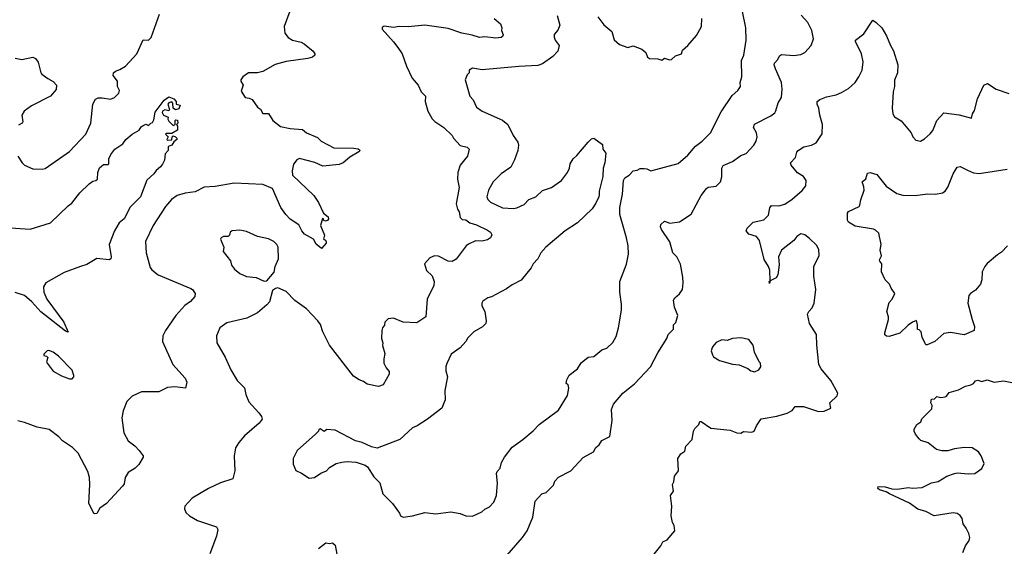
# Model space of a CAD drawing. Extents: x 1954683 to 2060285, y 904798 to 1016299.
# Tile 146 of 256: x 2020339 to 2027570, y 934671 to 938535. Entities that reach past the tile are written whole.
import ezdxf

# ---------------------------------------------------------------- set-up
doc = ezdxf.new("R2010")
doc.units = 0

msp = doc.modelspace()

# ---------------------------------------------------------------- linework, layer by layer
at = {"layer": '0CON10XD'}
for points in [[(2022339.2, 938645), (2022280, 938485), (2022285.6, 938435.6), (2022310, 938405), (2022343.3, 938385), (2022405, 938370.6), (2022428.9, 938358.9), (2022494.2, 938305), (2022506.2, 938285), (2022506, 938274), (2022489.5, 938260.5), (2022455, 938250), (2022295, 938227.8), (2022215, 938206.9), (2022125, 938153.8), (2022085, 938146.2), (2022020, 938145), (2021977.5, 938115), (2021962.5, 938095), (2021962.5, 938085), (2021980, 938055), (2021965, 938010), (2021993.6, 937963.6), (2022025, 937960), (2022045, 937950), (2022085, 937893.3), (2022107.7, 937877.7), (2022125, 937847.5), (2022165, 937846), (2022197.5, 937795), (2022255, 937750.6), (2022325, 937735.6), (2022415, 937729.2), (2022445, 937704.2), (2022525, 937671.2), (2022553.3, 937645), (2022645, 937595.8), (2022793.6, 937593.6), (2022825, 937587.5), (2022835, 937580), (2022837, 937573), (2022830, 937565), (2022764.2, 937525.8), (2022715.7, 937484.3), (2022685, 937472.5), (2022565, 937460), (2022506.4, 937486.4), (2022395, 937517.5), (2022375, 937506.2), (2022348.6, 937475), (2022340, 937425), (2022342.9, 937395), (2022498.8, 937245), (2022533.2, 937193.2), (2022570, 937115), (2022605, 937087.5), (2022607.5, 937075), (2022598.3, 937061.7), (2022585, 937057.5), (2022571.7, 937061.7), (2022570, 937075), (2022563.6, 937076.4), (2022547.5, 937025), (2022576.7, 936955), (2022570, 936925), (2022585, 936917.5), (2022590, 936905), (2022590, 936895), (2022555, 936857.5), (2022517, 936887), (2022495.6, 936925.6), (2022431.3, 936961.3), (2022410.8, 936985), (2022389.6, 937029.6), (2022325, 937071.4), (2022293.5, 937105), (2022256.8, 937156.8), (2022195, 937296), (2022125, 937325.5), (2021915, 937335.6), (2021775, 937310), (2021694.5, 937305.5), (2021626.8, 937273.2), (2021555, 937262.5), (2021495, 937244.3), (2021454.2, 937215), (2021409.2, 937165), (2021318.6, 937025), (2021263.2, 936906.8), (2021267.1, 936825), (2021297.9, 936717.9), (2021309.1, 936699.1), (2021355, 936662.5), (2021595, 936562.5), (2021608, 936555), (2021626.7, 936525), (2021624.2, 936505), (2021593.4, 936466.6), (2021552, 936438), (2021485.5, 936364.5), (2021408.8, 936255), (2021390, 936215), (2021386.7, 936175), (2021464.2, 936005), (2021555, 935903.8), (2021567.1, 935875), (2021557.5, 935832.5), (2021479.1, 935840.9), (2021425, 935835.6), (2021360, 935805), (2021234.2, 935805.8), (2021165, 935773.8), (2021125, 935733.8), (2021098, 935665), (2021088, 935615), (2021103, 935503), (2021136.2, 935445), (2021185, 935408.8), (2021216.7, 935375), (2021246.2, 935335), (2021246.7, 935325), (2021215, 935272.5), (2021187.5, 935245), (2021136.4, 935213.6), (2021113.3, 935175), (2021105, 935130), (2021095, 935112.5), (2020975.9, 934984.1), (2020928.3, 934951.7), (2020905, 934912.5), (2020885, 934910), (2020846.7, 934985), (2020853.8, 935125), (2020852, 935175), (2020839.7, 935219.7), (2020769.2, 935355), (2020726.2, 935395), (2020653.8, 935445), (2020625.5, 935475.5), (2020555, 935528.6), (2020466.4, 935546.4), (2020375, 935580), (2020325, 935590.8)], [(2023155, 934884), (2023225, 934894), (2023315, 934919.4), (2023395, 934909.4), (2023505, 934923.1), (2023575, 934910.8), (2023615.8, 934895.8), (2023665, 934892.5), (2023733.3, 934925), (2023755, 934943.8), (2023789.1, 934960.9), (2023822, 934995), (2023840.6, 935045), (2023848.6, 935135), (2023840, 935205), (2023845, 935220), (2023868, 935245), (2023878, 935285), (2023898.8, 935325), (2023955, 935398.8), (2024035, 935453.8), (2024111.2, 935518.8), (2024153.3, 935565), (2024295, 935670), (2024362.7, 935777.3), (2024372.3, 935832.3), (2024367.5, 935855), (2024353.3, 935865), (2024357.9, 935892.1), (2024373.6, 935926.4), (2024435, 935972.5), (2024462.2, 936017.8), (2024515, 936059.2), (2024555, 936063.3), (2024615, 936113.3), (2024650, 936125), (2024695, 936167.5), (2024718.7, 936211.3), (2024735.8, 936275), (2024758, 936405), (2024758.3, 936448.3), (2024745.9, 936535.9), (2024746, 936615), (2024795, 936742.5), (2024810, 936815), (2024806.9, 936875), (2024795.6, 936935), (2024746, 937105), (2024746.1, 937156.1), (2024766.2, 937255), (2024773.3, 937355), (2024782.5, 937375), (2024815, 937393.3), (2024845, 937426.7), (2024875, 937430), (2024895, 937443.8), (2024925, 937444), (2024945, 937441.2), (2024973.6, 937426.4), (2025175, 937480), (2025245, 937541.2), (2025302, 937608), (2025352, 937645), (2025412.5, 937705), (2025490.2, 937859.8), (2025570.9, 937979.1), (2025614, 938015), (2025632.5, 938045), (2025630, 938075), (2025642.5, 938115), (2025640.6, 938235), (2025657.5, 938275), (2025674, 938384), (2025672.5, 938475), (2025648, 938595)], [(2020326.2, 937535), (2020356.7, 937485), (2020375, 937466.7), (2020435, 937441.2), (2020505, 937438.8), (2020525, 937443.8), (2020705, 937568), (2020825.6, 937694.4), (2020860.6, 937775), (2020875.8, 937914.2), (2020895, 937952.5), (2020915, 937961.2), (2020945, 937962), (2021005, 937950.8), (2021035, 937964.2), (2021067.5, 937995), (2021072, 938015), (2021056, 938045), (2021057.5, 938085), (2021025.6, 938125), (2021028.6, 938145), (2021042.1, 938157.9), (2021075, 938168.8), (2021116.2, 938195), (2021198, 938285), (2021245, 938386.7), (2021285, 938385.8), (2021305, 938404.2), (2021364.5, 938575.5)], [(2023824.1, 938544.1), (2023871.2, 938505), (2023880, 938475), (2023876.7, 938455), (2023888.8, 938425), (2023885, 938412.5), (2023875, 938404.2), (2023835, 938400.5), (2023755, 938408.2), (2023715, 938405.6), (2023662.8, 938422.8), (2023586.4, 938436.4), (2023485, 938471.1), (2023315, 938494.3), (2023191.7, 938481.7), (2023125, 938486), (2023085, 938478.8), (2023015, 938486.7), (2023001.7, 938478.3), (2023000, 938465), (2023083.9, 938373.9), (2023115, 938331.2), (2023148.8, 938285), (2023180, 938195), (2023221.2, 938105), (2023266, 938055), (2023288, 938005), (2023318.8, 937975), (2023317.5, 937935), (2023337.1, 937865), (2023368.3, 937808.3), (2023387.7, 937787.7), (2023454, 937745), (2023515.4, 937685.4), (2023525.8, 937665), (2023575, 937611.2), (2023625, 937600), (2023638.8, 937585), (2023626.7, 937535), (2023573, 937467), (2023557.5, 937415), (2023554.2, 937365), (2023565.8, 937305), (2023543.8, 937185), (2023553.3, 937145), (2023566.2, 937125), (2023573.9, 937083.9), (2023588.3, 937068.3), (2023615.8, 937065.8), (2023645.5, 937045.5), (2023695, 937030.6), (2023775, 936990), (2023796, 936975), (2023805.9, 936955.9), (2023796.2, 936935), (2023775, 936920), (2023735, 936910.8), (2023687.2, 936912.8), (2023635, 936888.5), (2023618.6, 936875), (2023545, 936778.8), (2023515, 936761.2), (2023485, 936764), (2023415, 936801.2), (2023385, 936802), (2023352.1, 936787.9), (2023312.5, 936745), (2023326.2, 936695), (2023368.8, 936655), (2023383.9, 936613.9), (2023381.2, 936585), (2023331.2, 936485), (2023322.5, 936355), (2023255, 936312), (2023155, 936316.2), (2023084.1, 936345.9), (2023045, 936340), (2023020, 936315), (2023017, 936293), (2023002.5, 936275), (2022997.5, 936255), (2022997, 936197), (2023006.4, 936163.6), (2023003.3, 936145), (2023021.2, 936085), (2023012.7, 936047.3), (2023014, 936015), (2023030.3, 935980.3), (2023051.2, 935955), (2023053.3, 935935), (2023007.5, 935855), (2022975, 935843.3), (2022892, 935862), (2022865, 935880), (2022831.7, 935891.7), (2022790.7, 935920.7), (2022615, 936146), (2022564, 936244), (2022548, 936298), (2022528.9, 936325), (2022445, 936413.3), (2022358.8, 936475), (2022295, 936540), (2022235, 936567.5), (2022216.7, 936563.3), (2022195, 936547.5), (2022173.8, 936465), (2022155, 936442.5), (2022085.4, 936384.6), (2022006.7, 936345), (2021859.1, 936310.9), (2021808.8, 936275), (2021783.9, 936216.1), (2021786, 936165), (2021847.8, 936057.8), (2021888.6, 935965), (2021936.8, 935886.8), (2021989.2, 935835), (2021999.2, 935785), (2022021.7, 935731.7), (2022095, 935650), (2022115, 935622.5), (2022118.8, 935605), (2022098.8, 935575), (2021988.8, 935481.2), (2021947.7, 935432.3), (2021925, 935392.5), (2021914.1, 935334.1), (2021918, 935225), (2021904, 935166), (2021812.7, 935137.3), (2021725.6, 935094.4), (2021606.7, 935025), (2021552, 934965), (2021550, 934945), (2021558.3, 934918.3), (2021585, 934893.8), (2021645, 934861.2), (2021785, 934813.3), (2021794, 934795), (2021784.2, 934745.8)], [(2024286.9, 938566.9), (2024305.6, 938495), (2024291.9, 938458.1), (2024264.1, 938425.9), (2024263.6, 938406.4), (2024271.2, 938385), (2024302, 938345), (2024292, 938305), (2024255.5, 938264.5), (2024178.7, 938211.3), (2024145, 938198.6), (2024005, 938192.5), (2023735, 938168), (2023665, 938180), (2023640, 938165), (2023640, 938145), (2023625, 938130), (2023610, 938095), (2023643.8, 937975), (2023668.3, 937948.3), (2023693.4, 937893.4), (2023734.5, 937864.5), (2023885, 937797.8), (2023923.3, 937765), (2023962.5, 937685), (2023996.8, 937636.8), (2024002.5, 937615), (2023998.6, 937575), (2023973.3, 937506.7), (2023946.9, 937453.1), (2023875, 937404.4), (2023815.4, 937344.6), (2023780.9, 937285), (2023770, 937235), (2023777.5, 937215), (2023796.2, 937196.2), (2023885, 937154.4), (2023965, 937150), (2023990, 937155), (2024045, 937178.1), (2024078.6, 937215), (2024128.8, 937235), (2024179.1, 937280.9), (2024245, 937304.2), (2024318.8, 937355), (2024362, 937415), (2024376.2, 937445), (2024382.3, 937477.7), (2024403.3, 937515), (2024431.7, 937538.3), (2024514.1, 937635.9), (2024539.5, 937660.5), (2024555, 937666.7), (2024618.3, 937618.3), (2024622.5, 937585), (2024643.3, 937555), (2024636.7, 937485), (2024624, 937445), (2024621.2, 937385), (2024594.1, 937275.9), (2024593.6, 937253.6), (2024592.5, 937235), (2024571.2, 937188.8), (2024543.2, 937146.8), (2024435.5, 937044.5), (2024343.9, 936986.1), (2024203.7, 936866.3), (2024167.5, 936825), (2024145, 936781.2), (2024110, 936745), (2024095.7, 936715), (2024021.2, 936625), (2023955, 936588.8), (2023915, 936559.2), (2023805, 936501.2), (2023776.4, 936493.6), (2023740.7, 936469.3), (2023732.5, 936455), (2023732.5, 936435), (2023754.1, 936394.1), (2023765.8, 936325), (2023762, 936305), (2023738.5, 936281.5), (2023675.4, 936244.6), (2023629.7, 936200.3), (2023616.3, 936173.7), (2023573.2, 936126.8), (2023508.1, 936081.9), (2023475, 936013.3), (2023469.7, 935989.7), (2023469.2, 935959.2), (2023480.8, 935915), (2023460.6, 935815), (2023463.1, 935745), (2023438.6, 935685), (2023335, 935604.2), (2023258.8, 935555), (2023225, 935540), (2023130, 935455), (2022965, 935391.4), (2022921.7, 935401.7), (2022855, 935433.8), (2022805, 935446.2), (2022655, 935523.3), (2022595, 935527.5), (2022575, 935512.5), (2022545, 935532.5), (2022535, 935527.5), (2022532.5, 935515), (2022512.5, 935495), (2022376.4, 935373.6), (2022347.5, 935315), (2022347.5, 935275), (2022367, 935227), (2022408.3, 935208.3), (2022465, 935170), (2022505, 935176.7), (2022551.4, 935208.6), (2022593.3, 935225), (2022615, 935250), (2022662.3, 935277.7), (2022705, 935288.8), (2022745, 935293.3), (2022809.5, 935289.5), (2022875, 935266.7), (2022893.9, 935253.9), (2022940.9, 935180.9), (2022985, 935136.7), (2023005.8, 935055), (2023076, 934985), (2023128.8, 934915), (2023136.2, 934895), (2023155, 934884)], [(2023902.4, 934587.6), (2024031.4, 934735), (2024065.7, 934784.3), (2024108.8, 934885), (2024125, 935003.3), (2024173.3, 935055), (2024205, 935066.2), (2024245.7, 935104.3), (2024259.3, 935120.7), (2024270.2, 935149.8), (2024295, 935178.9), (2024385.6, 935224.4), (2024478.3, 935321.7), (2024552.5, 935365), (2024570, 935395), (2024595, 935416.7), (2024615, 935446.7), (2024672.5, 935477.5), (2024691.2, 935595), (2024686.2, 935675), (2024700, 935715), (2024768.8, 935795), (2024855, 935863.8), (2024971.1, 935988.9), (2025025, 936090), (2025091.2, 936195), (2025101.2, 936225), (2025140, 936265), (2025140, 936295), (2025157, 936313), (2025172.5, 936365), (2025148.8, 936425), (2025141.7, 936478.3), (2025150, 936495), (2025185, 936523.3), (2025206.2, 936555), (2025212, 936605), (2025209.2, 936645), (2025191.7, 936741.7), (2025164.2, 936795), (2025135.5, 936825.5), (2025113.1, 936905), (2025053.1, 936995), (2025044.4, 937015), (2025047.6, 937032.4), (2025075, 937057.5), (2025115, 937042.5), (2025185, 937051.2), (2025271.2, 937108.8), (2025342.9, 937245), (2025382.4, 937297.6), (2025395, 937305.7), (2025455, 937314.4), (2025486, 937345), (2025496.8, 937383.2), (2025496.9, 937445), (2025505.6, 937464.4), (2025575, 937494.2), (2025635, 937538), (2025675, 937554), (2025731.4, 937615), (2025748, 937645), (2025755.8, 937675), (2025749.2, 937705), (2025729.2, 937745), (2025735, 937768.8), (2025855, 937828.6), (2025885, 937852), (2025892.4, 937867.6), (2025909.4, 937925), (2025933.1, 937965), (2025940, 938025), (2025932.9, 938075), (2025888.9, 938175), (2025879.2, 938205), (2025882, 938215), (2025906.9, 938243.1), (2025920.2, 938269.8), (2025935, 938280.5), (2026025, 938273.1), (2026075, 938280.6), (2026105.5, 938294.5), (2026151.2, 938345), (2026170, 938395), (2026156.4, 938456.4), (2026127.3, 938515), (2026078.3, 938568.3)], [(2024585.9, 938555.9), (2024628.3, 938498.3), (2024687.3, 938447.3), (2024705, 938387.5), (2024745, 938352.5), (2024805, 938330), (2024845, 938342.5), (2024907.7, 938317.7), (2024937.5, 938295), (2024949.3, 938259.3), (2024965, 938250), (2025025, 938248.8), (2025055, 938237.5)], [(2024989.3, 934600.7), (2025047.5, 934675), (2025062.5, 934705), (2025095, 934717.5), (2025150, 934785), (2025146.7, 934825), (2025133.8, 934845), (2025122.5, 934895), (2025128.8, 934965), (2025117.5, 935045), (2025141.2, 935075), (2025133.3, 935125), (2025143.8, 935145), (2025148.8, 935185), (2025177.5, 935225), (2025172.5, 935315), (2025195, 935350), (2025225, 935370), (2025232.5, 935405), (2025277.5, 935455), (2025287.5, 935515), (2025297.5, 935535), (2025327.5, 935565), (2025335, 935587.5), (2025345, 935587.5), (2025415, 935537.5), (2025557.5, 935522.5), (2025606.4, 935503.6), (2025635, 935502.5), (2025655, 935512.5), (2025715, 935507.5), (2025733, 935517), (2025750, 935555), (2025784.3, 935605.7), (2025900, 935625), (2025975, 935647.5), (2026012.3, 935667.7), (2026035, 935696.7), (2026095, 935696.2), (2026205, 935660), (2026246.4, 935663.6), (2026297.5, 935685), (2026290, 935725), (2026343.3, 935775), (2026346.7, 935795), (2026297.3, 935887.3), (2026224.4, 935974.4), (2026209.2, 936005), (2026192.3, 936147.7), (2026191.2, 936225), (2026138.6, 936305), (2026124, 936375), (2026134, 936395), (2026159.7, 936420.3), (2026174.3, 936455.7), (2026186.7, 936555), (2026172.5, 936652.5), (2026172, 936725), (2026211.2, 936805), (2026208.8, 936848.8), (2026191.2, 936881.2), (2026138.8, 936928.8), (2026105, 936955.6), (2026075, 936964), (2026046.8, 936943.2), (2026024.6, 936915.4), (2025934.3, 936845), (2025911.4, 936795), (2025915.8, 936735.8), (2025907.4, 936662.6), (2025895, 936640), (2025850, 936620), (2025845, 936600), (2025842.5, 936615), (2025850, 936620), (2025847.9, 936697.9), (2025839.2, 936725), (2025806.2, 936775), (2025773.3, 936915), (2025750, 936945), (2025695, 936962.5), (2025674, 936985), (2025681.2, 937005), (2025725, 937048.8), (2025805, 937066), (2025838, 937102), (2025848, 937155), (2025859.3, 937170.7), (2025915, 937169.2), (2025958.9, 937181.1), (2026012, 937218), (2026085, 937282.5), (2026113.8, 937315), (2026116.2, 937355), (2026095, 937384), (2026050.6, 937410.6), (2026005, 937466.7), (2026000.8, 937485), (2026037, 937523), (2026047, 937563), (2026056.2, 937575), (2026098.3, 937601.7), (2026155, 937614.4), (2026188, 937632), (2026231.7, 937698.3), (2026235.6, 937765), (2026214.5, 937835), (2026208.6, 937885), (2026195.8, 937915), (2026196, 937935), (2026215, 937950), (2026265, 937970), (2026335, 937984.4), (2026375, 938000), (2026425, 938030.8), (2026474.2, 938075), (2026502.9, 938115), (2026526.9, 938165), (2026534.5, 938225.5), (2026521.9, 938285), (2026476.7, 938375), (2026477.5, 938385), (2026539.5, 938430.5), (2026605, 938532.5), (2026630, 938515)], [(2025055, 938237.5), (2025075, 938252.5), (2025110.7, 938240.7), (2025125, 938243.3), (2025155, 938268.8), (2025200, 938285), (2025207.5, 938312.5), (2025246.7, 938345), (2025310.5, 938419.5), (2025346, 938485), (2025350, 938545)], [(2026630, 938515), (2026672, 938475), (2026705.9, 938415.9), (2026734, 938345), (2026757.6, 938307.6), (2026788, 938205), (2026785.6, 938145), (2026765, 938092.5), (2026763.5, 938045), (2026754.4, 938005), (2026745.7, 937885), (2026751.2, 937845), (2026765, 937823.3), (2026813, 937793), (2026887.5, 937705), (2026897.5, 937675), (2026921.7, 937651.7), (2026955.9, 937644.1), (2026985, 937660), (2027025, 937696.7), (2027045, 937722.5), (2027074, 937795), (2027125, 937851.2), (2027237.7, 937837.7), (2027328.3, 937811.7), (2027336.4, 937843.6), (2027351.2, 937868.8), (2027374.5, 937955.5), (2027420, 938055), (2027447, 938067), (2027511.2, 938025), (2027603.2, 937993.2)], [(2020305, 938252.9), (2020355, 938242), (2020435, 938260.8), (2020455, 938250), (2020475, 938222.5), (2020493.6, 938146.4), (2020501.2, 938135), (2020545, 938102.5), (2020585, 938081.9), (2020609.1, 938055), (2020605.9, 938024.1), (2020565, 937974.3), (2020425, 937902.9), (2020372, 937865), (2020355.6, 937835), (2020362, 937785), (2020356.7, 937775), (2020328.8, 937761.2)], [(2020235, 937010.8), (2020415, 936997.1), (2020566.2, 937045), (2020695, 937170), (2020722.1, 937187.9), (2020780, 937265), (2020849.1, 937330.9), (2020875, 937350), (2020897.5, 937355), (2020910, 937365), (2020913.8, 937413.8), (2020925, 937448.8), (2020955, 937473.3), (2020985, 937472.5), (2020992.5, 937477.5), (2020993.3, 937515), (2021007.5, 937545), (2021038, 937585), (2021096.8, 937623.2), (2021119.2, 937655), (2021165, 937696), (2021216.4, 937723.6), (2021230.7, 937749.3), (2021245, 937760), (2021265, 937767.5), (2021285, 937760), (2021303, 937777), (2021315, 937780), (2021325, 937800), (2021334.1, 937855.9), (2021400, 937945), (2021435, 937968), (2021470, 937955), (2021487.5, 937935), (2021487.5, 937915), (2021518.3, 937908.3), (2021507.8, 937882.2), (2021482.7, 937872.7), (2021466, 937885), (2021463, 937923), (2021455, 937932.5), (2021435, 937926.2), (2021426.7, 937915), (2021440, 937875), (2021435, 937867.5), (2021405, 937872.9), (2021388.8, 937865), (2021384.2, 937855), (2021394.3, 937834.3), (2021429.3, 937819.3), (2021427.5, 937805), (2021435, 937790), (2021465, 937760), (2021480, 937765), (2021480, 937795), (2021485, 937800), (2021498.3, 937798.3), (2021500, 937775), (2021490, 937765), (2021497.5, 937755), (2021497.5, 937725), (2021455, 937700), (2021415, 937700), (2021410, 937695), (2021430, 937675), (2021420, 937655), (2021425, 937650), (2021456.7, 937653.3), (2021457.5, 937675), (2021465, 937682.5), (2021482.5, 937675), (2021492.5, 937665), (2021492.5, 937655), (2021471.2, 937638.8), (2021455, 937613.3), (2021430, 937605), (2021430, 937575), (2021408.3, 937551.7), (2021402.5, 937505), (2021386.7, 937475), (2021373.3, 937455), (2021340.9, 937429.1), (2021325, 937403.8), (2021272.2, 937357.8), (2021225, 937234.3), (2021150.9, 937159.1), (2021105.6, 937075), (2021069.2, 937045), (2021034.2, 936985), (2020996.2, 936885), (2021011.2, 936795), (2021008.8, 936781.2), (2020995, 936774), (2020905, 936782), (2020831.3, 936738.7), (2020785, 936724.4), (2020665, 936680.5), (2020531.4, 936605), (2020513.6, 936575), (2020516.2, 936535), (2020537.5, 936485), (2020662.9, 936315), (2020695, 936242.5), (2020675, 936248.8), (2020495, 936391.2), (2020429.1, 936465), (2020375, 936511.9), (2020305, 936533.6)], [(2027593.3, 936876.7), (2027549.8, 936830.2), (2027520.3, 936809.7), (2027445, 936746.9), (2027428.2, 936725), (2027408.9, 936685), (2027405, 936627.5), (2027395.5, 936594.5), (2027359.5, 936550.5), (2027322.7, 936527.3), (2027309.5, 936510.5), (2027302, 936455), (2027333.3, 936335), (2027352.5, 936285), (2027350, 936255), (2027275, 936223.3), (2027175, 936240), (2027125, 936232.5), (2027060, 936175), (2027005, 936150), (2026995, 936150), (2026988.3, 936158.3), (2026967.5, 936205), (2026960, 936245), (2026945, 936260), (2026932.5, 936262.5), (2026933.3, 936295), (2026925, 936327.5), (2026895, 936316), (2026865, 936293.8), (2026802.5, 936235), (2026725, 936210), (2026705, 936213.3), (2026693.9, 936223.9), (2026691.7, 936238.3), (2026720, 936335), (2026720, 936355), (2026707.5, 936395), (2026725, 936460), (2026747.5, 936485), (2026767.5, 936525), (2026740, 936565), (2026727.5, 936595), (2026696.4, 936626.4), (2026667.5, 936685), (2026670, 936745), (2026655, 936762.5), (2026654.3, 936774.3), (2026667.7, 936802.3), (2026657.5, 936845), (2026666, 936885), (2026647.8, 936967.8), (2026625, 936991.4), (2026608.9, 936998.9), (2026475, 937020.8), (2026425, 937050), (2026419.2, 937065), (2026417.8, 937115), (2026425, 937128.6), (2026503.3, 937165), (2026510, 937175), (2026515.8, 937214.2), (2026540, 937285), (2026539.2, 937309.2), (2026527.5, 937345), (2026553.6, 937366.4), (2026565, 937410), (2026585, 937413.3), (2026635, 937400), (2026703.9, 937313.9), (2026780, 937260), (2026825, 937247.8), (2026915, 937245.5), (2027007, 937257), (2027065, 937254), (2027115.9, 937264.1), (2027135, 937276.7), (2027154.4, 937305.6), (2027195.8, 937405), (2027225, 937453.8), (2027245, 937457.5), (2027300.2, 937430.2), (2027345, 937411.1), (2027385, 937405.5), (2027591.7, 937438.3)], [(2022135, 936616.7), (2022155, 936620), (2022208.3, 936681.7), (2022215.9, 936724.1), (2022239.4, 936780.6), (2022238, 936865), (2022228, 936885), (2022205, 936908.8), (2022165, 936928), (2022084.2, 936944.2), (2022005, 936980), (2021955, 936991.2), (2021900, 936985), (2021883.6, 936976.4), (2021880, 936955), (2021870, 936945), (2021835, 936943.3), (2021817.5, 936935), (2021813.6, 936923.6), (2021837.5, 936865), (2021834.1, 936834.1), (2021886.2, 936765), (2021893.9, 936733.9), (2021917.5, 936705), (2021955, 936673.8), (2022005, 936652), (2022075, 936644), (2022135, 936616.7)], [(2025735, 935952.5), (2025767.5, 935965), (2025781.7, 935988.3), (2025780, 936015), (2025770, 936025), (2025736.4, 936096.4), (2025725, 936147.5), (2025695, 936188.8), (2025635, 936200), (2025575, 936196.2), (2025535, 936181.2), (2025495, 936186.2), (2025453.9, 936166.1), (2025427.5, 936135), (2025416.7, 936105), (2025426.4, 936076.4), (2025435, 936062.5), (2025477.5, 936035), (2025575, 936006.7), (2025622.3, 936002.3), (2025687, 935977), (2025708.3, 935958.3), (2025735, 935952.5)], [(2020725, 935900), (2020736, 935914), (2020736.7, 935925), (2020725, 935962.5), (2020625, 936066.2), (2020585, 936096.2), (2020553, 936107), (2020540, 936105), (2020515, 936080), (2020515, 936070), (2020535, 936067.5), (2020545.9, 936055.9), (2020536.7, 936025), (2020540, 936015), (2020585, 935956.7), (2020645, 935921.2), (2020705, 935900), (2020725, 935900)], [(2027266, 934625), (2027286, 934675), (2027312.5, 934715), (2027316.9, 934735), (2027308.9, 934765), (2027291.4, 934805), (2027269.2, 934835), (2027260.8, 934875), (2027246.6, 934896.6), (2027225, 934912.5), (2027195, 934916.7), (2027055, 934894), (2026995, 934925.6), (2026935, 934942.9), (2026875, 934987.1), (2026726.2, 935055), (2026702, 935072), (2026654, 935085), (2026642.5, 935095), (2026645, 935108.8), (2026695, 935108.5), (2026743.6, 935093.6), (2026785, 935090), (2026865, 935102), (2026895, 935098), (2026967.1, 935102.9), (2027035, 935136.2), (2027085, 935146.7), (2027147.5, 935185), (2027205, 935206.2), (2027225, 935211.2), (2027305, 935202), (2027355, 935206.2), (2027405, 935242.5), (2027421.7, 935278.3), (2027400, 935335), (2027380, 935365), (2027335, 935393.3), (2027275, 935396), (2027205, 935386.2), (2027155, 935371.2), (2027112.3, 935372.3), (2027072.3, 935382.3), (2027010.7, 935430.7), (2026958.3, 935448.3), (2026945, 935460), (2026917.5, 935495), (2026907.5, 935515), (2026908.3, 935531.7), (2026927.5, 935565), (2026957.5, 935585), (2026963.6, 935606.4), (2027039.3, 935680.7), (2027040, 935705), (2027030, 935725), (2027035, 935750), (2027057, 935753), (2027075, 935770), (2027105, 935763.3), (2027135, 935767.5), (2027146.4, 935773.6), (2027165, 935800), (2027235, 935820), (2027285, 935846.2), (2027325, 935856.7), (2027343.9, 935866.1), (2027360, 935885), (2027375, 935890), (2027405, 935880), (2027445, 935893.3), (2027495, 935876.7), (2027564.2, 935885.8), (2027625, 935874.2)], [(2021784.2, 934745.8), (2021735.8, 934615)], [(2022533.3, 934655), (2022587, 934697), (2022615, 934692.5), (2022637, 934697), (2022655, 934680), (2022676, 934575)]]:
    msp.add_lwpolyline(points, dxfattribs=at)

doc.saveas('drawing.dxf')
